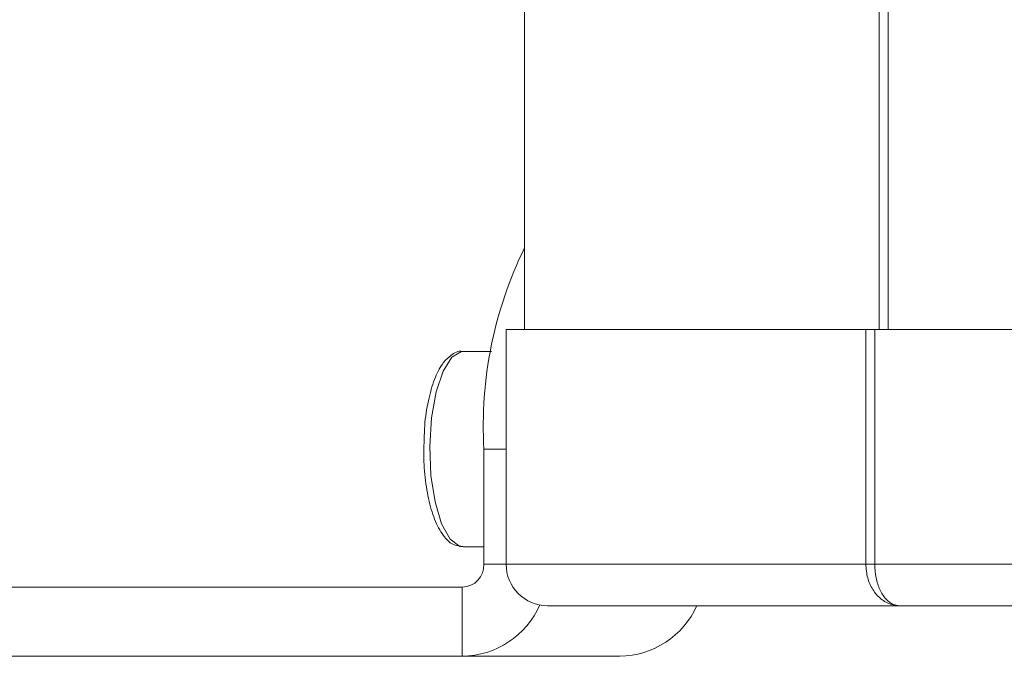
# Model space of a CAD drawing. Header units: millimetres. Extents: x -219 to 1361, y -849 to 661.
# Tile 2 of 73: x -152 to -110, y -849 to -821. Entities that reach past the tile are written whole.
import ezdxf

# ---------------------------------------------------------------- set-up
doc = ezdxf.new("R2010")
doc.units = ezdxf.units.MM

msp = doc.modelspace()

# ---------------------------------------------------------------- linework, layer by layer
at = {"color": 7, "linetype": 'Continuous', "lineweight": 15}
for p, q in [((-130.384, -705.156), (-130.384, -834.756)), ((-131.184, -844.956), (-131.184, -834.756)), ((-115.552, -834.756), (-131.184, -834.756)), ((-115.552, -844.956), (-115.552, -834.756)), ((-115.166, -834.756), (-115.552, -834.756)), ((-115.166, -844.956), (-115.166, -834.756)), ((-60.384, -834.756), (-115.166, -834.756)), ((-131.824, -835.706), (-133.051, -835.706)), ((-132.148, -844.956), (-132.148, -839.956)), ((-133.051, -844.206), (-132.148, -844.206)), ((-131.184, -844.956), (-115.552, -844.956)), ((-115.552, -844.956), (-115.166, -844.956)), ((-115.166, -844.956), (-60.384, -844.956)), ((-191.349, -845.956), (-133.088, -845.956)), ((-133.088, -848.956), (-133.088, -845.956)), ((-114.097, -846.756), (-129.384, -846.756)), ((-60.384, -846.756), (-114.097, -846.756)), ((-191.349, -848.956), (-133.088, -848.956)), ((-133.088, -848.956), (-126.248, -848.956))]:
    msp.add_line(p, q, dxfattribs=at)
at = {"color": 8, "linetype": 'Continuous', "lineweight": 15}
for p, q in [((-114.972, -705.156), (-114.972, -834.756)), ((-114.583, -705.156), (-114.583, -834.756)), ((-132.148, -839.956), (-131.184, -839.956)), ((-132.148, -844.956), (-131.184, -844.956))]:
    msp.add_line(p, q, dxfattribs=at)
at = {"color": 8, "linetype": 'Continuous', "lineweight": 15, "flags": 128}
msp.add_lwpolyline([(-133.051, -835.706), (-133.118, -835.71), (-133.543, -835.957), (-133.925, -836.56), (-134.228, -837.464), (-134.427, -838.589), (-134.504, -839.836), (-134.451, -841.093), (-134.274, -842.25), (-133.989, -843.203), (-133.62, -843.867), (-133.2, -844.183), (-133.051, -844.206)], dxfattribs=at)
at = {"color": 7, "linetype": 'Continuous', "lineweight": 15}
for centre, radius, start, end in [((-114.565, -838.948), 17.612, 153.9243, 183.2794), ((-133.119, -844.985), 0.971, 271.8362, 1.7249), ((-129.384, -844.956), 1.8, 180, 270), ((-133.148, -845.202), 3.754, 270.9203, 336.0703), ((-126.307, -845.204), 3.752, 270.9112, 335.5713)]:
    msp.add_arc(centre, radius, start, end, dxfattribs=at)
for points, knots in [([(-133.052, -835.717), (-133.067, -835.714), (-133.249, -835.666), (-133.608, -835.867), (-133.99, -836.26), (-134.32, -836.913), (-134.576, -837.823), (-134.726, -838.743), (-134.741, -839.337), (-134.746, -839.545)], [0, 0, 0, 0, 0.0133459, 0.1682012, 0.3214651, 0.5059823, 0.7033801, 0.8962379, 1, 1, 1, 1]), ([(-134.746, -839.545), (-134.755, -839.717), (-134.785, -840.266), (-134.715, -841.205), (-134.544, -842.253), (-134.263, -843.146), (-133.909, -843.761), (-133.504, -844.146), (-133.19, -844.17), (-133.06, -844.18)], [0, 0, 0, 0, 0.076579, 0.244239, 0.412453, 0.582518, 0.757193, 0.899641, 1, 1, 1, 1]), ([(-114.097, -846.756), (-114.1, -846.756), (-114.219, -846.755), (-114.501, -846.711), (-114.91, -846.489), (-115.266, -846.079), (-115.505, -845.55), (-115.536, -845.154), (-115.552, -844.956)], [0, 0, 0, 0, 0.00404, 0.157761, 0.371263, 0.581036, 0.789972, 1, 1, 1, 1]), ([(-114.097, -846.756), (-114.099, -846.756), (-114.187, -846.755), (-114.393, -846.711), (-114.694, -846.489), (-114.955, -846.079), (-115.132, -845.55), (-115.154, -845.154), (-115.166, -844.956)], [0, 0, 0, 0, 0.00404, 0.157761, 0.371263, 0.581036, 0.789972, 1, 1, 1, 1])]:
    msp.add_open_spline(points, degree=3, knots=knots, dxfattribs=at)

doc.saveas('drawing.dxf')
